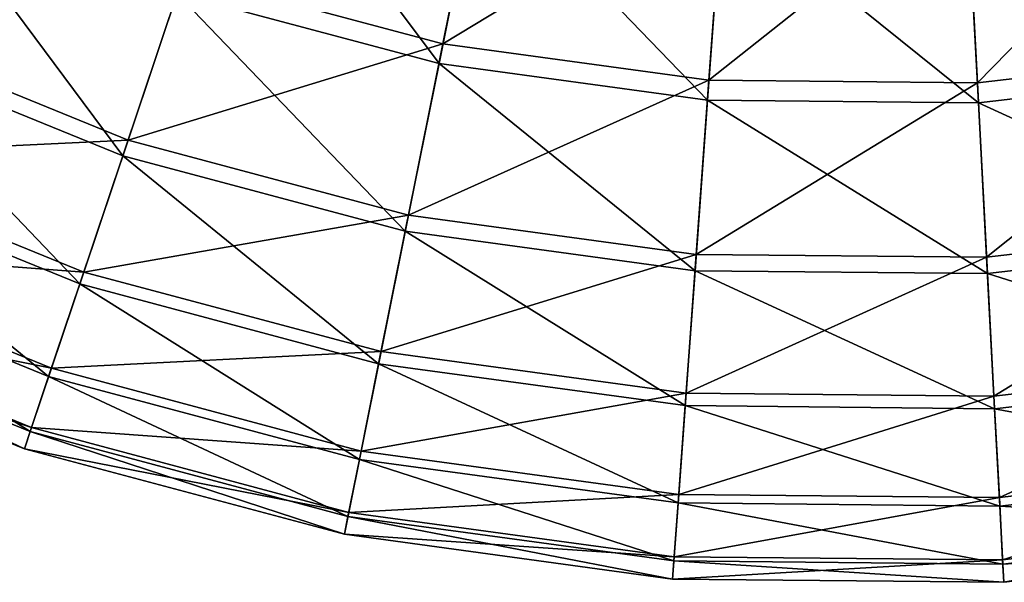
# Model space of a CAD drawing. Header units: millimetres. Extents: x 22 to 142, y -60 to 60.
# Tile 4 of 256: x 63 to 85, y -60 to -47. Entities that reach past the tile are written whole.
import ezdxf

# ---------------------------------------------------------------- set-up
doc = ezdxf.new("R2010")
doc.units = ezdxf.units.MM
doc.header["$LTSCALE"] = 25.4
doc.layers.get('0').update_dxf_attribs({"true_color": 0xff5454})

# ---------------------------------------------------------------- blocks, each defined once
blk = doc.blocks.new('GEOMETRIC-9696.STL#1')
at = {"color": 8, "true_color": 0x7c807a}
mesh = blk.add_polyface(dxfattribs=at)
corners = [(73.413, -43.042, 99.59), (66.584, -46.09, 93.851), (72.483, -47.667, 93.851), (68.086, -41.618, 99.59)]
mesh.append_faces([[corners[k] for k in face] for face in [(0, 1, 2), (1, 0, 3)]], dxfattribs={"vtx0": -1, "color": 8})
mesh = blk.add_polyface(dxfattribs=at)
corners = [(72.393, -48.114, 24.177), (67.917, -42.121, 18.377), (73.308, -43.563, 18.377), (66.439, -46.522, 24.177)]
mesh.append_faces([[corners[k] for k in face] for face in [(0, 1, 2), (1, 0, 3)]], dxfattribs={"vtx0": -1, "color": 8})
mesh = blk.add_polyface(dxfattribs=at)
corners = [(78.876, -43.788, 99.59), (72.483, -47.667, 93.851), (78.533, -48.493, 93.851), (73.413, -43.042, 99.59)]
mesh.append_faces([[corners[k] for k in face] for face in [(0, 1, 2), (1, 0, 3)]], dxfattribs={"vtx0": -1, "color": 8})
mesh = blk.add_polyface(dxfattribs=at)
corners = [(89.865, -43.206, 99.59), (84.638, -48.553, 93.851), (90.703, -47.848, 93.851), (84.389, -43.842, 99.59)]
mesh.append_faces([[corners[k] for k in face] for face in [(0, 1, 2), (1, 0, 3)]], dxfattribs={"vtx0": -1, "color": 8})
mesh = blk.add_polyface(dxfattribs=at)
corners = [(78.499, -48.947, 24.177), (73.308, -43.563, 18.377), (78.837, -44.317, 18.377), (72.393, -48.114, 24.177)]
mesh.append_faces([[corners[k] for k in face] for face in [(0, 1, 2), (1, 0, 3)]], dxfattribs={"vtx0": -1, "color": 8})
mesh = blk.add_polyface(dxfattribs=at)
corners = [(66.584, -46.09, 93.851), (59.203, -47.362, 87.573), (65.319, -49.855, 87.573), (60.93, -43.785, 93.851)]
mesh.append_faces([[corners[k] for k in face] for face in [(0, 1, 2), (1, 0, 3)]], dxfattribs={"vtx0": -1, "color": 8})
mesh = blk.add_polyface(dxfattribs=at)
corners = [(84.389, -43.842, 99.59), (78.533, -48.493, 93.851), (84.638, -48.553, 93.851), (78.876, -43.788, 99.59)]
mesh.append_faces([[corners[k] for k in face] for face in [(0, 1, 2), (1, 0, 3)]], dxfattribs={"vtx0": -1, "color": 8})
mesh = blk.add_polyface(dxfattribs=at)
corners = [(90.784, -48.297, 24.177), (84.417, -44.373, 18.377), (89.96, -43.729, 18.377), (84.662, -49.008, 24.177)]
mesh.append_faces([[corners[k] for k in face] for face in [(0, 1, 2), (1, 0, 3)]], dxfattribs={"vtx0": -1, "color": 8})
mesh = blk.add_polyface(dxfattribs=at)
corners = [(65.2, -50.209, 30.507), (60.731, -44.196, 24.177), (66.439, -46.522, 24.177), (59.04, -47.699, 30.507)]
mesh.append_faces([[corners[k] for k in face] for face in [(0, 1, 2), (1, 0, 3)]], dxfattribs={"vtx0": -1, "color": 8})
mesh = blk.add_polyface(dxfattribs=at)
corners = [(84.662, -49.008, 24.177), (78.837, -44.317, 18.377), (84.417, -44.373, 18.377), (78.499, -48.947, 24.177)]
mesh.append_faces([[corners[k] for k in face] for face in [(0, 1, 2), (1, 0, 3)]], dxfattribs={"vtx0": -1, "color": 8})
mesh = blk.add_polyface(dxfattribs=at)
corners = [(72.483, -47.667, 93.851), (65.319, -49.855, 87.573), (71.7, -51.561, 87.573), (66.584, -46.09, 93.851)]
mesh.append_faces([[corners[k] for k in face] for face in [(0, 1, 2), (1, 0, 3)]], dxfattribs={"vtx0": -1, "color": 8})
mesh = blk.add_polyface(dxfattribs=at)
corners = [(71.626, -51.927, 30.507), (66.439, -46.522, 24.177), (72.393, -48.114, 24.177), (65.2, -50.209, 30.507)]
mesh.append_faces([[corners[k] for k in face] for face in [(0, 1, 2), (1, 0, 3)]], dxfattribs={"vtx0": -1, "color": 8})
mesh = blk.add_polyface(dxfattribs=at)
corners = [(65.319, -49.855, 87.573), (57.826, -50.213, 80.852), (64.311, -52.856, 80.852), (59.203, -47.362, 87.573)]
mesh.append_faces([[corners[k] for k in face] for face in [(0, 1, 2), (1, 0, 3)]], dxfattribs={"vtx0": -1, "color": 8})
mesh = blk.add_polyface(dxfattribs=at)
corners = [(64.22, -53.126, 37.269), (59.04, -47.699, 30.507), (65.2, -50.209, 30.507), (57.702, -50.47, 37.269)]
mesh.append_faces([[corners[k] for k in face] for face in [(0, 1, 2), (1, 0, 3)]], dxfattribs={"vtx0": -1, "color": 8})
mesh = blk.add_polyface(dxfattribs=at)
corners = [(78.533, -48.493, 93.851), (71.7, -51.561, 87.573), (78.244, -52.454, 87.573), (72.483, -47.667, 93.851)]
mesh.append_faces([[corners[k] for k in face] for face in [(0, 1, 2), (1, 0, 3)]], dxfattribs={"vtx0": -1, "color": 8})
mesh = blk.add_polyface(dxfattribs=at)
corners = [(90.703, -47.848, 93.851), (84.848, -52.52, 87.573), (91.409, -51.757, 87.573), (84.638, -48.553, 93.851)]
mesh.append_faces([[corners[k] for k in face] for face in [(0, 1, 2), (1, 0, 3)]], dxfattribs={"vtx0": -1, "color": 8})
mesh = blk.add_polyface(dxfattribs=at)
corners = [(78.217, -52.826, 30.507), (72.393, -48.114, 24.177), (78.499, -48.947, 24.177), (71.626, -51.927, 30.507)]
mesh.append_faces([[corners[k] for k in face] for face in [(0, 1, 2), (1, 0, 3)]], dxfattribs={"vtx0": -1, "color": 8})
mesh = blk.add_polyface(dxfattribs=at)
corners = [(91.475, -52.125, 30.507), (84.662, -49.008, 24.177), (90.784, -48.297, 24.177), (84.868, -52.893, 30.507)]
mesh.append_faces([[corners[k] for k in face] for face in [(0, 1, 2), (1, 0, 3)]], dxfattribs={"vtx0": -1, "color": 8})
mesh = blk.add_polyface(dxfattribs=at)
corners = [(84.638, -48.553, 93.851), (78.244, -52.454, 87.573), (84.848, -52.52, 87.573), (78.533, -48.493, 93.851)]
mesh.append_faces([[corners[k] for k in face] for face in [(0, 1, 2), (1, 0, 3)]], dxfattribs={"vtx0": -1, "color": 8})
mesh = blk.add_polyface(dxfattribs=at)
corners = [(84.868, -52.893, 30.507), (78.499, -48.947, 24.177), (84.662, -49.008, 24.177), (78.217, -52.826, 30.507)]
mesh.append_faces([[corners[k] for k in face] for face in [(0, 1, 2), (1, 0, 3)]], dxfattribs={"vtx0": -1, "color": 8})
mesh = blk.add_polyface(dxfattribs=at)
corners = [(71.7, -51.561, 87.573), (64.311, -52.856, 80.852), (71.076, -54.665, 80.852), (65.319, -49.855, 87.573)]
mesh.append_faces([[corners[k] for k in face] for face in [(0, 1, 2), (1, 0, 3)]], dxfattribs={"vtx0": -1, "color": 8})
mesh = blk.add_polyface(dxfattribs=at)
corners = [(64.311, -52.856, 80.852), (56.822, -52.294, 73.791), (63.575, -55.046, 73.791), (57.826, -50.213, 80.852)]
mesh.append_faces([[corners[k] for k in face] for face in [(0, 1, 2), (1, 0, 3)]], dxfattribs={"vtx0": -1, "color": 8})
mesh = blk.add_polyface(dxfattribs=at)
corners = [(71.019, -54.944, 37.269), (65.2, -50.209, 30.507), (71.626, -51.927, 30.507), (64.22, -53.126, 37.269)]
mesh.append_faces([[corners[k] for k in face] for face in [(0, 1, 2), (1, 0, 3)]], dxfattribs={"vtx0": -1, "color": 8})
mesh = blk.add_polyface(dxfattribs=at)
corners = [(63.514, -55.229, 44.359), (57.702, -50.47, 37.269), (64.22, -53.126, 37.269), (56.738, -52.468, 44.359)]
mesh.append_faces([[corners[k] for k in face] for face in [(0, 1, 2), (1, 0, 3)]], dxfattribs={"vtx0": -1, "color": 8})
mesh = blk.add_polyface(dxfattribs=at)
corners = [(78.244, -52.454, 87.573), (71.076, -54.665, 80.852), (78.013, -55.611, 80.852), (71.7, -51.561, 87.573)]
mesh.append_faces([[corners[k] for k in face] for face in [(0, 1, 2), (1, 0, 3)]], dxfattribs={"vtx0": -1, "color": 8})
mesh = blk.add_polyface(dxfattribs=at)
corners = [(77.993, -55.896, 37.269), (71.626, -51.927, 30.507), (78.217, -52.826, 30.507), (71.019, -54.944, 37.269)]
mesh.append_faces([[corners[k] for k in face] for face in [(0, 1, 2), (1, 0, 3)]], dxfattribs={"vtx0": -1, "color": 8})
mesh = blk.add_polyface(dxfattribs=at)
corners = [(91.409, -51.757, 87.573), (85.015, -55.681, 80.852), (91.971, -54.873, 80.852), (84.848, -52.52, 87.573)]
mesh.append_faces([[corners[k] for k in face] for face in [(0, 1, 2), (1, 0, 3)]], dxfattribs={"vtx0": -1, "color": 8})
mesh = blk.add_polyface(dxfattribs=at)
corners = [(92.021, -55.153, 37.269), (84.868, -52.893, 30.507), (91.475, -52.125, 30.507), (85.03, -55.966, 37.269)]
mesh.append_faces([[corners[k] for k in face] for face in [(0, 1, 2), (1, 0, 3)]], dxfattribs={"vtx0": -1, "color": 8})
mesh = blk.add_polyface(dxfattribs=at)
corners = [(63.575, -55.046, 73.791), (56.204, -53.574, 66.499), (63.123, -56.393, 66.499), (56.822, -52.294, 73.791)]
mesh.append_faces([[corners[k] for k in face] for face in [(0, 1, 2), (1, 0, 3)]], dxfattribs={"vtx0": -1, "color": 8})
mesh = blk.add_polyface(dxfattribs=at)
corners = [(63.092, -56.485, 51.669), (56.738, -52.468, 44.359), (63.514, -55.229, 44.359), (56.162, -53.661, 51.669)]
mesh.append_faces([[corners[k] for k in face] for face in [(0, 1, 2), (1, 0, 3)]], dxfattribs={"vtx0": -1, "color": 8})
mesh = blk.add_polyface(dxfattribs=at)
corners = [(84.848, -52.52, 87.573), (78.013, -55.611, 80.852), (85.015, -55.681, 80.852), (78.244, -52.454, 87.573)]
mesh.append_faces([[corners[k] for k in face] for face in [(0, 1, 2), (1, 0, 3)]], dxfattribs={"vtx0": -1, "color": 8})
mesh = blk.add_polyface(dxfattribs=at)
corners = [(85.03, -55.966, 37.269), (78.217, -52.826, 30.507), (84.868, -52.893, 30.507), (77.993, -55.896, 37.269)]
mesh.append_faces([[corners[k] for k in face] for face in [(0, 1, 2), (1, 0, 3)]], dxfattribs={"vtx0": -1, "color": 8})
mesh = blk.add_polyface(dxfattribs=at)
corners = [(71.076, -54.665, 80.852), (63.575, -55.046, 73.791), (70.62, -56.93, 73.791), (64.311, -52.856, 80.852)]
mesh.append_faces([[corners[k] for k in face] for face in [(0, 1, 2), (1, 0, 3)]], dxfattribs={"vtx0": -1, "color": 8})
mesh = blk.add_polyface(dxfattribs=at)
corners = [(70.582, -57.119, 44.359), (64.22, -53.126, 37.269), (71.019, -54.944, 37.269), (63.514, -55.229, 44.359)]
mesh.append_faces([[corners[k] for k in face] for face in [(0, 1, 2), (1, 0, 3)]], dxfattribs={"vtx0": -1, "color": 8})
mesh = blk.add_polyface(dxfattribs=at)
corners = [(63.123, -56.393, 66.499), (55.983, -54.031, 59.087), (62.961, -56.875, 59.087), (56.204, -53.574, 66.499)]
mesh.append_faces([[corners[k] for k in face] for face in [(0, 1, 2), (1, 0, 3)]], dxfattribs={"vtx0": -1, "color": 8})
mesh = blk.add_polyface(dxfattribs=at)
corners = [(62.961, -56.875, 59.087), (56.162, -53.661, 51.669), (63.092, -56.485, 51.669), (55.983, -54.031, 59.087)]
mesh.append_faces([[corners[k] for k in face] for face in [(0, 1, 2), (1, 0, 3)]], dxfattribs={"vtx0": -1, "color": 8})
mesh = blk.add_polyface(dxfattribs=at)
corners = [(78.013, -55.611, 80.852), (70.62, -56.93, 73.791), (77.845, -57.916, 73.791), (71.076, -54.665, 80.852)]
mesh.append_faces([[corners[k] for k in face] for face in [(0, 1, 2), (1, 0, 3)]], dxfattribs={"vtx0": -1, "color": 8})
mesh = blk.add_polyface(dxfattribs=at)
corners = [(70.62, -56.93, 73.791), (63.123, -56.393, 66.499), (70.34, -58.323, 66.499), (63.575, -55.046, 73.791)]
mesh.append_faces([[corners[k] for k in face] for face in [(0, 1, 2), (1, 0, 3)]], dxfattribs={"vtx0": -1, "color": 8})
mesh = blk.add_polyface(dxfattribs=at)
corners = [(77.831, -58.108, 44.359), (71.019, -54.944, 37.269), (77.993, -55.896, 37.269), (70.582, -57.119, 44.359)]
mesh.append_faces([[corners[k] for k in face] for face in [(0, 1, 2), (1, 0, 3)]], dxfattribs={"vtx0": -1, "color": 8})
mesh = blk.add_polyface(dxfattribs=at)
corners = [(91.971, -54.873, 80.852), (85.138, -57.989, 73.791), (92.381, -57.147, 73.791), (85.015, -55.681, 80.852)]
mesh.append_faces([[corners[k] for k in face] for face in [(0, 1, 2), (1, 0, 3)]], dxfattribs={"vtx0": -1, "color": 8})
mesh = blk.add_polyface(dxfattribs=at)
corners = [(70.321, -58.418, 51.669), (63.514, -55.229, 44.359), (70.582, -57.119, 44.359), (63.092, -56.485, 51.669)]
mesh.append_faces([[corners[k] for k in face] for face in [(0, 1, 2), (1, 0, 3)]], dxfattribs={"vtx0": -1, "color": 8})
mesh = blk.add_polyface(dxfattribs=at)
corners = [(92.415, -57.336, 44.359), (85.03, -55.966, 37.269), (92.021, -55.153, 37.269), (85.148, -58.181, 44.359)]
mesh.append_faces([[corners[k] for k in face] for face in [(0, 1, 2), (1, 0, 3)]], dxfattribs={"vtx0": -1, "color": 8})
mesh = blk.add_polyface(dxfattribs=at)
corners = [(85.015, -55.681, 80.852), (77.845, -57.916, 73.791), (85.138, -57.989, 73.791), (78.013, -55.611, 80.852)]
mesh.append_faces([[corners[k] for k in face] for face in [(0, 1, 2), (1, 0, 3)]], dxfattribs={"vtx0": -1, "color": 8})
mesh = blk.add_polyface(dxfattribs=at)
corners = [(85.148, -58.181, 44.359), (77.993, -55.896, 37.269), (85.03, -55.966, 37.269), (77.831, -58.108, 44.359)]
mesh.append_faces([[corners[k] for k in face] for face in [(0, 1, 2), (1, 0, 3)]], dxfattribs={"vtx0": -1, "color": 8})
mesh = blk.add_polyface(dxfattribs=at)
corners = [(70.34, -58.323, 66.499), (62.961, -56.875, 59.087), (70.24, -58.821, 59.087), (63.123, -56.393, 66.499)]
mesh.append_faces([[corners[k] for k in face] for face in [(0, 1, 2), (1, 0, 3)]], dxfattribs={"vtx0": -1, "color": 8})
mesh = blk.add_polyface(dxfattribs=at)
corners = [(70.24, -58.821, 59.087), (63.092, -56.485, 51.669), (70.321, -58.418, 51.669), (62.961, -56.875, 59.087)]
mesh.append_faces([[corners[k] for k in face] for face in [(0, 1, 2), (1, 0, 3)]], dxfattribs={"vtx0": -1, "color": 8})
mesh = blk.add_polyface(dxfattribs=at)
corners = [(77.845, -57.916, 73.791), (70.34, -58.323, 66.499), (77.742, -59.333, 66.499), (70.62, -56.93, 73.791)]
mesh.append_faces([[corners[k] for k in face] for face in [(0, 1, 2), (1, 0, 3)]], dxfattribs={"vtx0": -1, "color": 8})
mesh = blk.add_polyface(dxfattribs=at)
corners = [(77.735, -59.429, 51.669), (70.582, -57.119, 44.359), (77.831, -58.108, 44.359), (70.321, -58.418, 51.669)]
mesh.append_faces([[corners[k] for k in face] for face in [(0, 1, 2), (1, 0, 3)]], dxfattribs={"vtx0": -1, "color": 8})
mesh = blk.add_polyface(dxfattribs=at)
corners = [(92.381, -57.147, 73.791), (85.213, -59.407, 66.499), (92.633, -58.545, 66.499), (85.138, -57.989, 73.791)]
mesh.append_faces([[corners[k] for k in face] for face in [(0, 1, 2), (1, 0, 3)]], dxfattribs={"vtx0": -1, "color": 8})
mesh = blk.add_polyface(dxfattribs=at)
corners = [(92.651, -58.64, 51.669), (85.148, -58.181, 44.359), (92.415, -57.336, 44.359), (85.218, -59.504, 51.669)]
mesh.append_faces([[corners[k] for k in face] for face in [(0, 1, 2), (1, 0, 3)]], dxfattribs={"vtx0": -1, "color": 8})
mesh = blk.add_polyface(dxfattribs=at)
corners = [(85.138, -57.989, 73.791), (77.742, -59.333, 66.499), (85.213, -59.407, 66.499), (77.845, -57.916, 73.791)]
mesh.append_faces([[corners[k] for k in face] for face in [(0, 1, 2), (1, 0, 3)]], dxfattribs={"vtx0": -1, "color": 8})
mesh = blk.add_polyface(dxfattribs=at)
corners = [(85.218, -59.504, 51.669), (77.831, -58.108, 44.359), (85.148, -58.181, 44.359), (77.735, -59.429, 51.669)]
mesh.append_faces([[corners[k] for k in face] for face in [(0, 1, 2), (1, 0, 3)]], dxfattribs={"vtx0": -1, "color": 8})
mesh = blk.add_polyface(dxfattribs=at)
corners = [(77.742, -59.333, 66.499), (70.24, -58.821, 59.087), (77.705, -59.84, 59.087), (70.34, -58.323, 66.499)]
mesh.append_faces([[corners[k] for k in face] for face in [(0, 1, 2), (1, 0, 3)]], dxfattribs={"vtx0": -1, "color": 8})
mesh = blk.add_polyface(dxfattribs=at)
corners = [(77.705, -59.84, 59.087), (70.321, -58.418, 51.669), (77.735, -59.429, 51.669), (70.24, -58.821, 59.087)]
mesh.append_faces([[corners[k] for k in face] for face in [(0, 1, 2), (1, 0, 3)]], dxfattribs={"vtx0": -1, "color": 8})
mesh = blk.add_polyface(dxfattribs=at)
corners = [(92.633, -58.545, 66.499), (85.239, -59.915, 59.087), (92.724, -59.045, 59.087), (85.213, -59.407, 66.499)]
mesh.append_faces([[corners[k] for k in face] for face in [(0, 1, 2), (1, 0, 3)]], dxfattribs={"vtx0": -1, "color": 8})
mesh = blk.add_polyface(dxfattribs=at)
corners = [(92.724, -59.045, 59.087), (85.218, -59.504, 51.669), (92.651, -58.64, 51.669), (85.239, -59.915, 59.087)]
mesh.append_faces([[corners[k] for k in face] for face in [(0, 1, 2), (1, 0, 3)]], dxfattribs={"vtx0": -1, "color": 8})
mesh = blk.add_polyface(dxfattribs=at)
corners = [(85.213, -59.407, 66.499), (77.705, -59.84, 59.087), (85.239, -59.915, 59.087), (77.742, -59.333, 66.499)]
mesh.append_faces([[corners[k] for k in face] for face in [(0, 1, 2), (1, 0, 3)]], dxfattribs={"vtx0": -1, "color": 8})
mesh = blk.add_polyface(dxfattribs=at)
corners = [(85.239, -59.915, 59.087), (77.735, -59.429, 51.669), (85.218, -59.504, 51.669), (77.705, -59.84, 59.087)]
mesh.append_faces([[corners[k] for k in face] for face in [(0, 1, 2), (1, 0, 3)]], dxfattribs={"vtx0": -1, "color": 8})

msp = doc.modelspace()

# ---------------------------------------------------------------- block references
at = {"color": 0}
msp.add_blockref('GEOMETRIC-9696.STL#1', (0, 0), dxfattribs=at)

doc.saveas('drawing.dxf')
